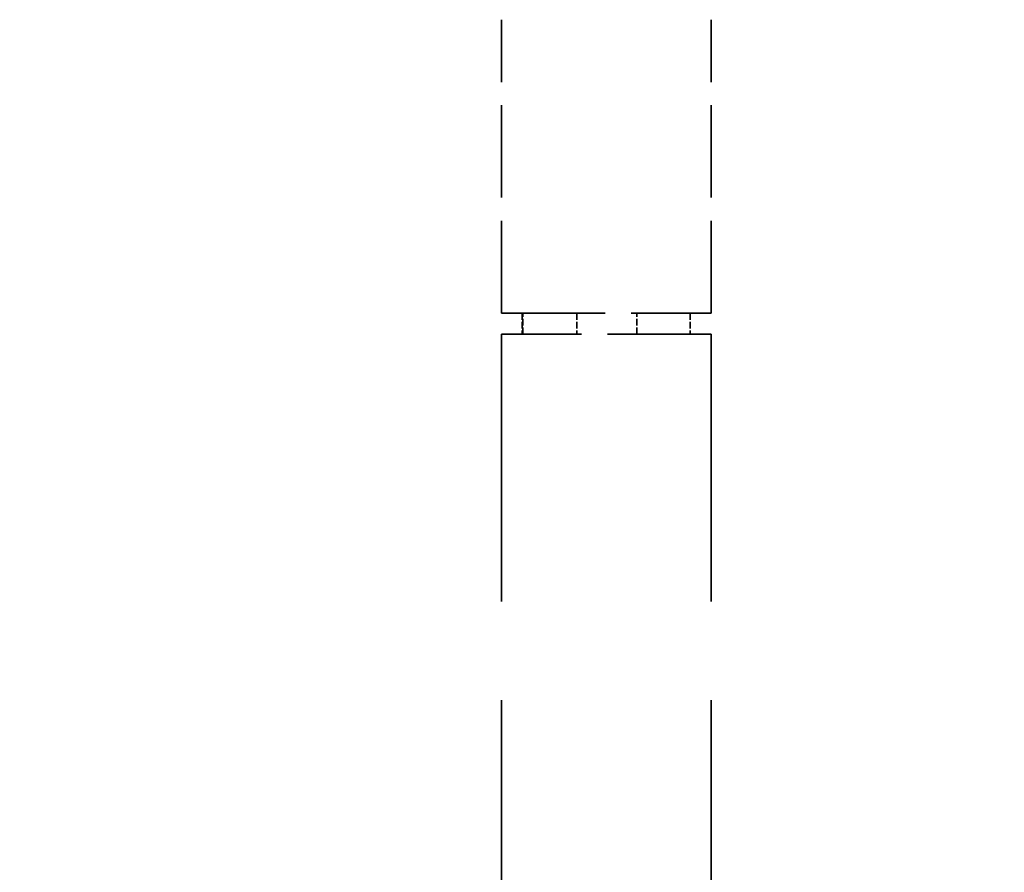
# Model space of a CAD drawing. Header units: millimetres. Extents: x 814 to 3201, y 212 to 4576.
# Tile 58 of 69: x 2423 to 2470, y 4459 to 4499. Entities that reach past the tile are written whole.
import ezdxf

# ---------------------------------------------------------------- set-up
doc = ezdxf.new("R2010")
doc.units = ezdxf.units.MM
doc.header["$LTSCALE"] = 18
doc.linetypes.add('DASHED', pattern=[0.2068, 0.1655, -0.0413])
doc.layers.add('Widoczne (ISO)', color=7, linetype='Continuous', lineweight=50)

msp = doc.modelspace()

# ---------------------------------------------------------------- linework, layer by layer
at = {"layer": 'Widoczne (ISO)', "linetype": 'DASHED', "lineweight": 35, "ltscale": 1.480614}
for p, q in [((2445.769, 4485.194), (2445.769, 4499.194)), ((2455.769, 4485.194), (2455.769, 4499.194))]:
    msp.add_line(p, q, dxfattribs=at)
at = {"layer": 'Widoczne (ISO)', "linetype": 'DASHED', "lineweight": 35, "ltscale": 1.661258}
for p, q in [((2445.769, 4485.194), (2455.769, 4485.194)), ((2455.769, 4484.194), (2445.769, 4484.194))]:
    msp.add_line(p, q, dxfattribs=at)
at = {"layer": 'Widoczne (ISO)', "linetype": 'DASHED', "lineweight": 35, "ltscale": 0.105665}
for p, q in [((2446.759, 4485.194), (2446.759, 4484.194)), ((2446.778, 4484.194), (2446.778, 4485.194)), ((2449.358, 4485.194), (2449.358, 4484.194)), ((2452.23, 4484.194), (2452.23, 4485.194)), ((2454.778, 4485.194), (2454.778, 4484.194))]:
    msp.add_line(p, q, dxfattribs=at)
at = {"layer": 'Widoczne (ISO)', "linetype": 'DASHED', "lineweight": 35, "ltscale": 6.345819}
for p, q in [((2445.769, 4424.194), (2445.769, 4484.194)), ((2455.769, 4424.194), (2455.769, 4484.194))]:
    msp.add_line(p, q, dxfattribs=at)
at = {"layer": 'Widoczne (ISO)', "linetype": 'DASHED', "lineweight": 35, "ltscale": 23.944069}
msp.add_arc((2450.769, 4500.105), 75, 279.77538, 260.22462, dxfattribs=at)

doc.saveas('drawing.dxf')
